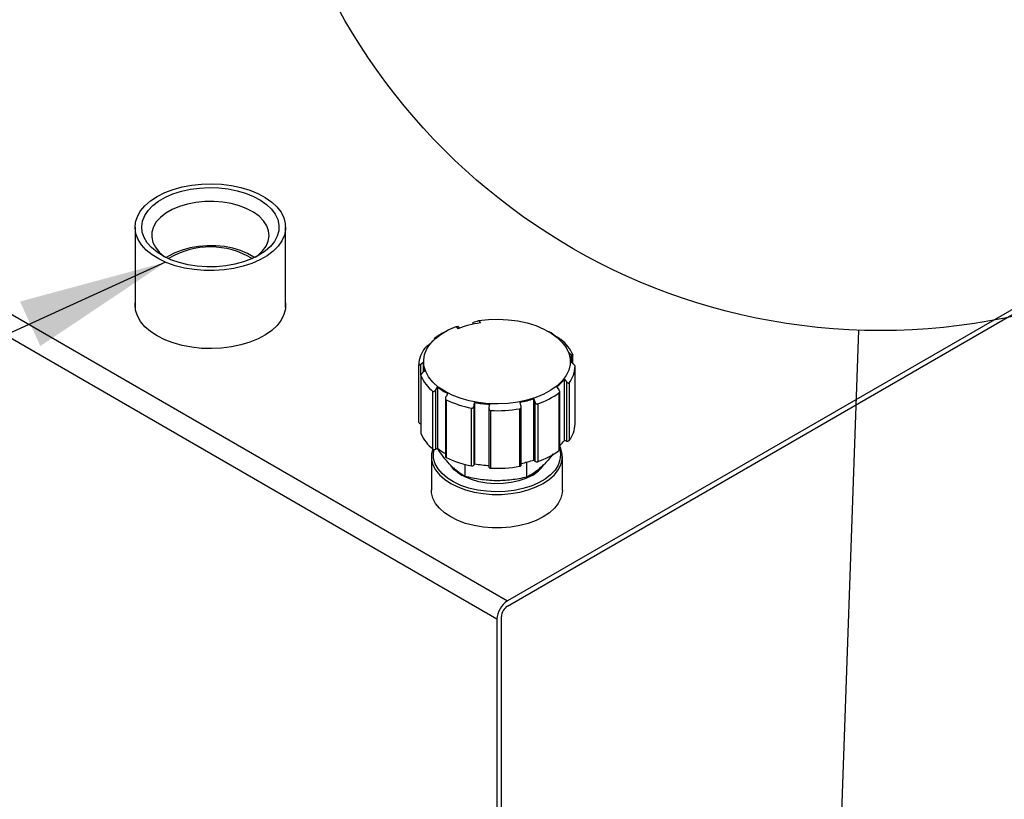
# Model space of a CAD drawing. Header units: inches. Extents: x 3 to 129, y 3 to 99.
# Tile 22 of 30: x 107.61 to 117.93, y 67.37 to 75.54. Entities that reach past the tile are written whole.
import ezdxf

# ---------------------------------------------------------------- set-up
doc = ezdxf.new("R2010")
doc.units = ezdxf.units.IN
doc.header["$LTSCALE"] = 12
doc.header["$MEASUREMENT"] = 0
doc.layers.add('TEXT', color=140, linetype='Continuous', lineweight=25)
doc.dimstyles.new('SLDDIMSTYLE1', dxfattribs={"dimtxt": 0.18, "dimasz": 1.56, "dimexe": 0, "dimexo": 0.0625, "dimgap": 0, "dimtad": 0, "dimtih": 1, "dimtoh": 1, "dimdec": 0, "dimrnd": 1e-09, "dimzin": 0, "dimdsep": 46, "dimtxsty": 'Standard', "dimsah": 1, "dimcen": 0.09, "dimadec": 0, "dimazin": 0, "dimtfac": 1.56, "dimtdec": 0, "dimtofl": 0, "dimtmove": 0, "dimatfit": 3, "dimfxl": 0, "dimfrac": 2, "dimtolj": 1, "dimtzin": 0, "dimarcsym": 0})
doc.dimstyles.new('SLDDIMSTYLE2', dxfattribs={"dimtxt": 0.18, "dimasz": 1.56, "dimexe": 0, "dimexo": 0.0625, "dimgap": 0, "dimtad": 0, "dimtih": 1, "dimtoh": 1, "dimdec": 0, "dimrnd": 1e-09, "dimzin": 0, "dimdsep": 46, "dimtxsty": 'Standard', "dimblk1": 'NONE', "dimblk2": 'NONE', "dimsah": 1, "dimcen": 0.09, "dimadec": 0, "dimazin": 0, "dimtfac": 1.56, "dimtdec": 0, "dimtofl": 0, "dimtmove": 0, "dimatfit": 3, "dimldrblk": 'NONE', "dimfxl": 0, "dimfrac": 2, "dimtolj": 1, "dimtzin": 0, "dimarcsym": 0})

# ---------------------------------------------------------------- blocks, each defined once
blk = doc.blocks.new('_None')

msp = doc.modelspace()

# ---------------------------------------------------------------- linework, layer by layer
for p, q in [((101.231, 76.083), (112.721, 69.45)), ((112.611, 69.259), (101.121, 75.892)), ((123.993, 75.957), (112.721, 69.45)), ((112.721, 69.396), (123.993, 75.903)), ((108.817, 73.366), (108.817, 72.527)), ((110.395, 72.527), (110.395, 73.366)), ((112.419, 72.388), (112.438, 72.364)), ((112.067, 72.272), (112.032, 72.252)), ((112.182, 72.327), (112.201, 72.302)), ((112.219, 72.309), (112.213, 72.316)), ((112.357, 72.36), (112.357, 72.349)), ((112.359, 72.354), (112.362, 72.35)), ((112.359, 72.349), (112.359, 72.354)), ((113.158, 72.27), (113.155, 72.272)), ((111.953, 72.198), (111.953, 72.189)), ((111.963, 72.203), (111.984, 72.216)), ((111.963, 72.198), (111.963, 72.203)), ((113.252, 72.209), (113.234, 72.219)), ((111.904, 72.136), (111.884, 72.123)), ((113.367, 72.049), (113.391, 72.031)), ((113.391, 72.031), (113.391, 71.952)), ((113.408, 71.939), (113.408, 72.025)), ((111.792, 71.321), (111.792, 71.926)), ((111.814, 71.932), (111.838, 71.953)), ((111.814, 71.815), (111.814, 71.932)), ((111.855, 71.861), (111.832, 71.84)), ((111.838, 71.953), (111.838, 71.846)), ((113.408, 71.939), (113.384, 71.957)), ((113.43, 71.305), (113.43, 71.909)), ((111.814, 71.811), (111.814, 71.206)), ((111.814, 71.808), (111.814, 71.204)), ((113.318, 71.774), (113.339, 71.748)), ((113.318, 71.133), (113.318, 71.774)), ((111.97, 71.662), (111.988, 71.691)), ((111.97, 71.04), (111.97, 71.662)), ((111.988, 71.691), (111.988, 71.049)), ((113.259, 71.668), (113.239, 71.694)), ((113.339, 71.748), (113.339, 71.126)), ((113.367, 71.736), (113.367, 71.131)), ((111.94, 71.042), (111.94, 71.646)), ((112.071, 71.573), (112.071, 70.963)), ((112.095, 71.623), (112.078, 71.594)), ((112.078, 71.559), (112.078, 70.954)), ((112.999, 71.569), (113.009, 71.537)), ((112.999, 70.927), (112.999, 71.569)), ((113.265, 71.029), (113.265, 71.633)), ((113.269, 71.036), (113.269, 71.643)), ((112.345, 70.866), (112.345, 71.47)), ((112.371, 71.497), (112.376, 71.53)), ((112.371, 70.875), (112.371, 71.497)), ((112.376, 71.53), (112.376, 70.888)), ((112.532, 71.511), (112.527, 71.478)), ((112.527, 71.473), (112.527, 70.853)), ((112.545, 71.446), (112.545, 70.842)), ((112.851, 70.861), (112.851, 71.465)), ((112.863, 71.499), (112.853, 71.531)), ((112.865, 70.872), (112.865, 71.488)), ((113.009, 71.537), (113.009, 70.915)), ((113.038, 71.514), (113.038, 70.91)), ((111.988, 71.049), (111.97, 71.04)), ((113.339, 71.126), (113.318, 71.133)), ((111.925, 70.962), (111.925, 70.611)), ((113.298, 70.611), (113.298, 70.962)), ((112.276, 70.882), (112.276, 70.755)), ((112.376, 70.888), (112.371, 70.875)), ((112.922, 70.905), (112.922, 70.747)), ((113.009, 70.915), (112.999, 70.927)), ((112.658, 60.872), (112.658, 69.286)), ((112.611, 69.259), (112.611, 60.845))]:
    msp.add_line(p, q)
at = {"flags": 128}
for points in [[(109.048, 73.689), (109.127, 73.729), (109.215, 73.762), (109.31, 73.789), (109.41, 73.808), (109.514, 73.819), (109.619, 73.822), (109.724, 73.817), (109.827, 73.804), (109.926, 73.783), (110.019, 73.754), (110.105, 73.719), (110.182, 73.678), (110.249, 73.63), (110.304, 73.579), (110.347, 73.523), (110.376, 73.465), (110.392, 73.404), (110.394, 73.344), (110.382, 73.283), (110.356, 73.224), (110.316, 73.168), (110.264, 73.115), (110.2, 73.067), (110.125, 73.024), (110.042, 72.987), (109.95, 72.957), (109.852, 72.934), (109.75, 72.919), (109.645, 72.912), (109.54, 72.913), (109.436, 72.922), (109.335, 72.939), (109.238, 72.963), (109.149, 72.995), (109.067, 73.034), (108.995, 73.078), (108.934, 73.128), (108.885, 73.182), (108.849, 73.239), (108.826, 73.298), (108.817, 73.359), (108.822, 73.42), (108.842, 73.479), (108.875, 73.537), (108.92, 73.592), (108.979, 73.643), (109.048, 73.689)], [(110.115, 73.073), (110.039, 73.035), (109.955, 73.003), (109.864, 72.979), (109.768, 72.962), (109.669, 72.953), (109.568, 72.952), (109.469, 72.959), (109.372, 72.974), (109.279, 72.997), (109.193, 73.026), (109.115, 73.063), (109.047, 73.105), (108.989, 73.153), (108.944, 73.204), (108.911, 73.259), (108.892, 73.316), (108.887, 73.374), (108.896, 73.431), (108.918, 73.488), (108.954, 73.542), (109.003, 73.593), (109.063, 73.639), (109.134, 73.68), (109.214, 73.715), (109.302, 73.743), (109.396, 73.764), (109.493, 73.777), (109.593, 73.782), (109.694, 73.779), (109.792, 73.768), (109.887, 73.749), (109.976, 73.722), (110.059, 73.689), (110.132, 73.65), (110.195, 73.605), (110.247, 73.555), (110.286, 73.502), (110.312, 73.446), (110.324, 73.388), (110.323, 73.33), (110.307, 73.273), (110.277, 73.218), (110.235, 73.165), (110.18, 73.117), (110.115, 73.073)], [(110.075, 73.052), (110.103, 73.072), (110.153, 73.118), (110.19, 73.169), (110.213, 73.221), (110.222, 73.275), (110.217, 73.33), (110.197, 73.383), (110.163, 73.434), (110.117, 73.481), (110.058, 73.524), (109.989, 73.561), (109.911, 73.592), (109.825, 73.615), (109.735, 73.63), (109.641, 73.637), (109.547, 73.636), (109.454, 73.627), (109.365, 73.61), (109.281, 73.585), (109.205, 73.552), (109.138, 73.514), (109.082, 73.47), (109.039, 73.422), (109.009, 73.37), (108.993, 73.316), (108.991, 73.262), (109.003, 73.208), (109.03, 73.156), (109.07, 73.106), (109.123, 73.061), (109.137, 73.052)], [(110.069, 73.048), (110.061, 73.053), (109.996, 73.09), (109.922, 73.122), (109.841, 73.146), (109.754, 73.163), (109.663, 73.172), (109.572, 73.173), (109.481, 73.166), (109.393, 73.151), (109.31, 73.128), (109.233, 73.099), (109.166, 73.063), (109.143, 73.048)], [(109.047, 72.227), (108.978, 72.273), (108.92, 72.324), (108.874, 72.379), (108.841, 72.437), (108.821, 72.497), (108.816, 72.558), (108.817, 72.573)], [(110.395, 72.573), (110.395, 72.573), (110.393, 72.512), (110.377, 72.452), (110.348, 72.393), (110.305, 72.337), (110.25, 72.286), (110.183, 72.238), (110.106, 72.197), (110.02, 72.161), (109.926, 72.133), (109.827, 72.112), (109.724, 72.099), (109.619, 72.094), (109.514, 72.097), (109.41, 72.108), (109.31, 72.127), (109.215, 72.154), (109.127, 72.187), (109.047, 72.227)], [(112.419, 72.388), (112.521, 72.399), (112.625, 72.402), (112.728, 72.397), (112.829, 72.384), (112.927, 72.363), (113.018, 72.335), (113.102, 72.3), (113.178, 72.258), (113.243, 72.212), (113.296, 72.16), (113.337, 72.105), (113.364, 72.047), (113.378, 71.988), (113.378, 71.928), (113.364, 71.869), (113.337, 71.811), (113.296, 71.756), (113.242, 71.705), (113.177, 71.658), (113.102, 71.617), (113.018, 71.582), (112.926, 71.553), (112.829, 71.533), (112.728, 71.519), (112.624, 71.514), (112.521, 71.517), (112.419, 71.528), (112.32, 71.547), (112.227, 71.574), (112.141, 71.607), (112.063, 71.647), (111.995, 71.692), (111.939, 71.743), (111.895, 71.797), (111.864, 71.854), (111.846, 71.913), (111.843, 71.973), (111.853, 72.033), (111.877, 72.091), (111.915, 72.147), (111.965, 72.199), (112.027, 72.247), (112.1, 72.29), (112.182, 72.327)], [(111.792, 71.321), (111.793, 71.319), (111.794, 71.317), (111.796, 71.314), (111.799, 71.313), (111.802, 71.311), (111.806, 71.31), (111.81, 71.31), (111.814, 71.31)], [(111.814, 71.206), (111.814, 71.206), (111.814, 71.204)], [(111.939, 71.043), (111.926, 70.99), (111.926, 70.934), (111.94, 70.878), (111.968, 70.824), (112.009, 70.772), (112.062, 70.725), (112.126, 70.682), (112.2, 70.645), (112.282, 70.614), (112.371, 70.591), (112.465, 70.575), (112.562, 70.567), (112.66, 70.567), (112.757, 70.575), (112.851, 70.591), (112.94, 70.614), (113.023, 70.645), (113.097, 70.682), (113.161, 70.725), (113.214, 70.772), (113.254, 70.824), (113.282, 70.878), (113.296, 70.934), (113.296, 70.99), (113.282, 71.046), (113.268, 71.078)], [(113.269, 71.039), (113.278, 70.985), (113.272, 70.929), (113.253, 70.874), (113.22, 70.821), (113.174, 70.772), (113.116, 70.727), (113.047, 70.687), (112.969, 70.654), (112.883, 70.627), (112.791, 70.608), (112.696, 70.597), (112.599, 70.594), (112.502, 70.599), (112.408, 70.612), (112.317, 70.633), (112.233, 70.661), (112.157, 70.697), (112.091, 70.738), (112.036, 70.784), (111.993, 70.834), (111.963, 70.888), (111.947, 70.943), (111.946, 70.999), (111.953, 71.037)], [(112.979, 70.766), (112.913, 70.734), (112.84, 70.709), (112.76, 70.691), (112.675, 70.681), (112.59, 70.678), (112.504, 70.685), (112.422, 70.699), (112.345, 70.721), (112.275, 70.749), (112.214, 70.784), (112.164, 70.825), (112.127, 70.869), (112.124, 70.873)], [(112.527, 70.853), (112.527, 70.853), (112.527, 70.851), (112.529, 70.849), (112.531, 70.847), (112.534, 70.845), (112.537, 70.843), (112.541, 70.842), (112.545, 70.842)], [(112.851, 70.861), (112.855, 70.862), (112.858, 70.863), (112.861, 70.865), (112.863, 70.867), (112.864, 70.87), (112.865, 70.872), (112.865, 70.872)], [(112.126, 70.331), (112.062, 70.373), (112.009, 70.421), (111.968, 70.472), (111.94, 70.527), (111.926, 70.583), (111.925, 70.611)], [(113.298, 70.611), (113.296, 70.583), (113.282, 70.527), (113.254, 70.472), (113.214, 70.421), (113.161, 70.373), (113.097, 70.331), (113.023, 70.294), (112.94, 70.263), (112.851, 70.24), (112.757, 70.224), (112.66, 70.216), (112.562, 70.216), (112.465, 70.224), (112.371, 70.24), (112.282, 70.263), (112.2, 70.294), (112.126, 70.331)]]:
    msp.add_lwpolyline(points, dxfattribs=at)
for centre, radius, start, end in [((109.606, 72.313), 0.847, 58.4453, 121.2139), ((112.579, 71.331), 1.042, 97.7891, 111.2966), ((112.276, 71.846), 0.471, 128.337, 142.1143), ((112.377, 71.651), 0.693, 119.8734, 127.3184), ((112.836, 71.709), 0.647, 51.9698, 60.1521), ((113.021, 71.855), 0.424, 23.8928, 51.9027), ((112.104, 71.911), 0.313, 142.9229, 177.2811), ((113.116, 71.954), 0.268, 0.6219, 20.685), ((112.106, 71.956), 0.268, 180.6219, 200.685), ((113.118, 71.924), 0.313, 322.9229, 357.2811), ((112.202, 71.98), 0.424, 203.8928, 231.9027), ((112.947, 72.064), 0.471, 308.337, 322.1143), ((112.403, 72.224), 0.675, 232.1017, 242.9275), ((112.546, 72.528), 1.076, 244.2087, 259.1987), ((112.646, 72.63), 1.118, 280.6773, 288.4084), ((112.773, 72.296), 0.825, 288.675, 306.581), ((112.607, 72.79), 1.281, 259.591, 266.6528), ((112.611, 72.837), 1.393, 267.2789, 279.8955), ((113.118, 71.32), 0.313, 322.9229, 357.2811), ((112.202, 71.375), 0.424, 203.8928, 231.9027), ((111.957, 71.067), 0.0298, 236.1912, 296.4023), ((112.389, 71.563), 0.652, 231.9827, 240.7801), ((113.261, 71.036), 0.00868, 302.3737, 357.4447), ((112.965, 71.405), 0.446, 312.7363, 322.3194), ((113.349, 71.151), 0.0272, 248.9845, 313.243), ((112.081, 70.964), 0.0105, 186.2262, 250.8493), ((112.546, 71.923), 1.076, 244.2087, 259.1987), ((112.773, 71.691), 0.825, 288.675, 306.581), ((112.414, 71.049), 0.33, 218.5564, 239.6548), ((112.352, 70.889), 0.0235, 252.4094, 323.9077), ((112.607, 72.148), 1.281, 259.591, 266.6528), ((112.611, 72.233), 1.393, 267.2789, 279.8955), ((112.647, 71.984), 1.114, 281.2578, 288.4164), ((112.803, 71.054), 0.337, 300.5783, 321.5554), ((112.819, 71.064), 0.338, 298.195, 326.1185), ((113.028, 70.935), 0.0277, 228.1122, 291.6151), ((112.851, 69.248), 0.24, 122.6055, 177.3945), ((112.796, 69.28), 0.138, 122.6055, 177.3945)]:
    msp.add_arc(centre, radius, start, end)
for centre, major_axis, ratio, start_param, end_param in [((112.195, 72.328), (0.0199, -0.0154), 0.15391, 0.540849, 1.384335), ((112.377, 72.375), (0.0171, 0.0222), 0.464663, 2.179587, 3.023073)]:
    msp.add_ellipse(centre, major_axis=major_axis, ratio=ratio, start_param=start_param, end_param=end_param)
for points in [[(112.359, 72.369), (112.379, 72.376), (112.399, 72.382), (112.419, 72.388)], [(112.182, 72.327), (112.188, 72.327), (112.194, 72.328), (112.201, 72.328)]]:
    msp.add_open_spline(points, degree=3)
for points, knots in [([(111.957, 72.202), (111.955, 72.2), (111.954, 72.199), (111.953, 72.198), (111.953, 72.198), (111.955, 72.198), (111.956, 72.199), (111.959, 72.201), (111.961, 72.202), (111.963, 72.203)], [0, 0, 0, 0, 0.25, 0.25, 0.5, 0.5, 0.75, 0.75, 1, 1, 1, 1]), ([(113.282, 72.189), (113.28, 72.19), (113.277, 72.192), (113.272, 72.196), (113.269, 72.198), (113.263, 72.202), (113.261, 72.204), (113.256, 72.206), (113.254, 72.208), (113.252, 72.209)], [0, 0, 0, 0, 0.25, 0.25, 0.5, 0.5, 0.75, 0.75, 1, 1, 1, 1]), ([(111.884, 72.123), (111.881, 72.122), (111.879, 72.12), (111.874, 72.117), (111.872, 72.115), (111.866, 72.11), (111.864, 72.108), (111.859, 72.103), (111.856, 72.101), (111.855, 72.099)], [0, 0, 0, 0, 0.25, 0.25, 0.5, 0.5, 0.75, 0.75, 1, 1, 1, 1]), ([(113.391, 72.031), (113.393, 72.029), (113.395, 72.027), (113.4, 72.025), (113.402, 72.024), (113.405, 72.023), (113.407, 72.023), (113.409, 72.024), (113.409, 72.025), (113.408, 72.027)], [0, 0, 0, 0, 0.25, 0.25, 0.5, 0.5, 0.75, 0.75, 1, 1, 1, 1]), ([(111.792, 71.926), (111.792, 71.924), (111.793, 71.922), (111.796, 71.922), (111.798, 71.922), (111.802, 71.924), (111.805, 71.925), (111.81, 71.928), (111.812, 71.93), (111.814, 71.932)], [0, 0, 0, 0, 0.25, 0.25, 0.5, 0.5, 0.75, 0.75, 1, 1, 1, 1]), ([(113.43, 71.909), (113.43, 71.911), (113.429, 71.914), (113.426, 71.92), (113.424, 71.923), (113.42, 71.928), (113.418, 71.93), (113.413, 71.935), (113.41, 71.937), (113.408, 71.939)], [0, 0, 0, 0, 0.25, 0.25, 0.5, 0.5, 0.75, 0.75, 1, 1, 1, 1]), ([(111.832, 71.84), (111.829, 71.838), (111.827, 71.836), (111.823, 71.831), (111.82, 71.828), (111.817, 71.822), (111.815, 71.819), (111.814, 71.813), (111.814, 71.81), (111.814, 71.808)], [0, 0, 0, 0, 0.25, 0.25, 0.5, 0.5, 0.75, 0.75, 1, 1, 1, 1]), ([(111.94, 71.646), (111.942, 71.645), (111.945, 71.644), (111.951, 71.645), (111.954, 71.646), (111.959, 71.65), (111.962, 71.652), (111.966, 71.657), (111.968, 71.659), (111.97, 71.662)], [0, 0, 0, 0, 0.25, 0.25, 0.5, 0.5, 0.75, 0.75, 1, 1, 1, 1]), ([(113.265, 71.633), (113.267, 71.635), (113.269, 71.637), (113.27, 71.643), (113.269, 71.647), (113.267, 71.656), (113.264, 71.663), (113.259, 71.668)], [0, 0, 0, 0, 0.25, 0.25, 0.5, 0.5, 1, 1, 1, 1]), ([(113.339, 71.748), (113.341, 71.746), (113.343, 71.743), (113.348, 71.739), (113.351, 71.737), (113.356, 71.734), (113.359, 71.733), (113.364, 71.733), (113.366, 71.734), (113.367, 71.736)], [0, 0, 0, 0, 0.25, 0.25, 0.5, 0.5, 0.75, 0.75, 1, 1, 1, 1]), ([(112.078, 71.594), (112.076, 71.591), (112.074, 71.588), (112.072, 71.581), (112.071, 71.578), (112.071, 71.571), (112.071, 71.568), (112.073, 71.562), (112.075, 71.56), (112.078, 71.559)], [0, 0, 0, 0, 0.25, 0.25, 0.5, 0.5, 0.75, 0.75, 1, 1, 1, 1]), ([(112.345, 71.47), (112.348, 71.47), (112.351, 71.47), (112.358, 71.473), (112.36, 71.476), (112.365, 71.481), (112.367, 71.484), (112.369, 71.49), (112.37, 71.494), (112.371, 71.497)], [0, 0, 0, 0, 0.25, 0.25, 0.5, 0.5, 0.75, 0.75, 1, 1, 1, 1]), ([(112.527, 71.478), (112.527, 71.475), (112.527, 71.471), (112.528, 71.465), (112.528, 71.461), (112.531, 71.455), (112.533, 71.452), (112.539, 71.448), (112.542, 71.446), (112.545, 71.446)], [0, 0, 0, 0, 0.25, 0.25, 0.5, 0.5, 0.75, 0.75, 1, 1, 1, 1]), ([(112.851, 71.465), (112.854, 71.466), (112.857, 71.468), (112.861, 71.473), (112.863, 71.476), (112.865, 71.482), (112.865, 71.486), (112.865, 71.493), (112.864, 71.496), (112.863, 71.499)], [0, 0, 0, 0, 0.25, 0.25, 0.5, 0.5, 0.75, 0.75, 1, 1, 1, 1]), ([(113.009, 71.537), (113.01, 71.534), (113.011, 71.531), (113.015, 71.525), (113.017, 71.522), (113.022, 71.517), (113.025, 71.515), (113.031, 71.513), (113.035, 71.513), (113.038, 71.514)], [0, 0, 0, 0, 0.25, 0.25, 0.5, 0.5, 0.75, 0.75, 1, 1, 1, 1]), ([(112.276, 70.755), (112.247, 70.773), (112.189, 70.808), (112.106, 70.889), (112.039, 70.973), (112.002, 71.027), (111.987, 71.049)], [0, 0, 0, 0, 0.302945, 0.613513, 0.844933, 1, 1, 1, 1]), ([(113.199, 70.99), (113.189, 70.977), (113.15, 70.924), (113.082, 70.856), (112.999, 70.788), (112.948, 70.761), (112.922, 70.747)], [0, 0, 0, 0, 0.107404, 0.435551, 0.71519, 1, 1, 1, 1]), ([(112.922, 70.747), (112.87, 70.735), (112.816, 70.725), (112.709, 70.713), (112.655, 70.709), (112.572, 70.71), (112.545, 70.712), (112.49, 70.716), (112.463, 70.719), (112.382, 70.731), (112.329, 70.742), (112.276, 70.755)], [0, 0, 0, 0, 0.25, 0.25, 0.5, 0.5, 0.625, 0.625, 0.75, 0.75, 1, 1, 1, 1])]:
    msp.add_open_spline(points, degree=3, knots=knots)
at = {"layer": 'TEXT'}
msp.add_circle((116.633, 78.756), 6.473, dxfattribs=at)

# ---------------------------------------------------------------- leaders
msp.add_leader([(109.137, 73), (95.343, 66.732), (92.343, 66.732)], dimstyle='SLDDIMSTYLE1', dxfattribs=at)
at = {"layer": 'TEXT', "has_arrowhead": 0}
msp.add_leader([(115.512, 46.946), (116.405, 72.287)], dimstyle='SLDDIMSTYLE2', dxfattribs=at)

doc.saveas('drawing.dxf')
